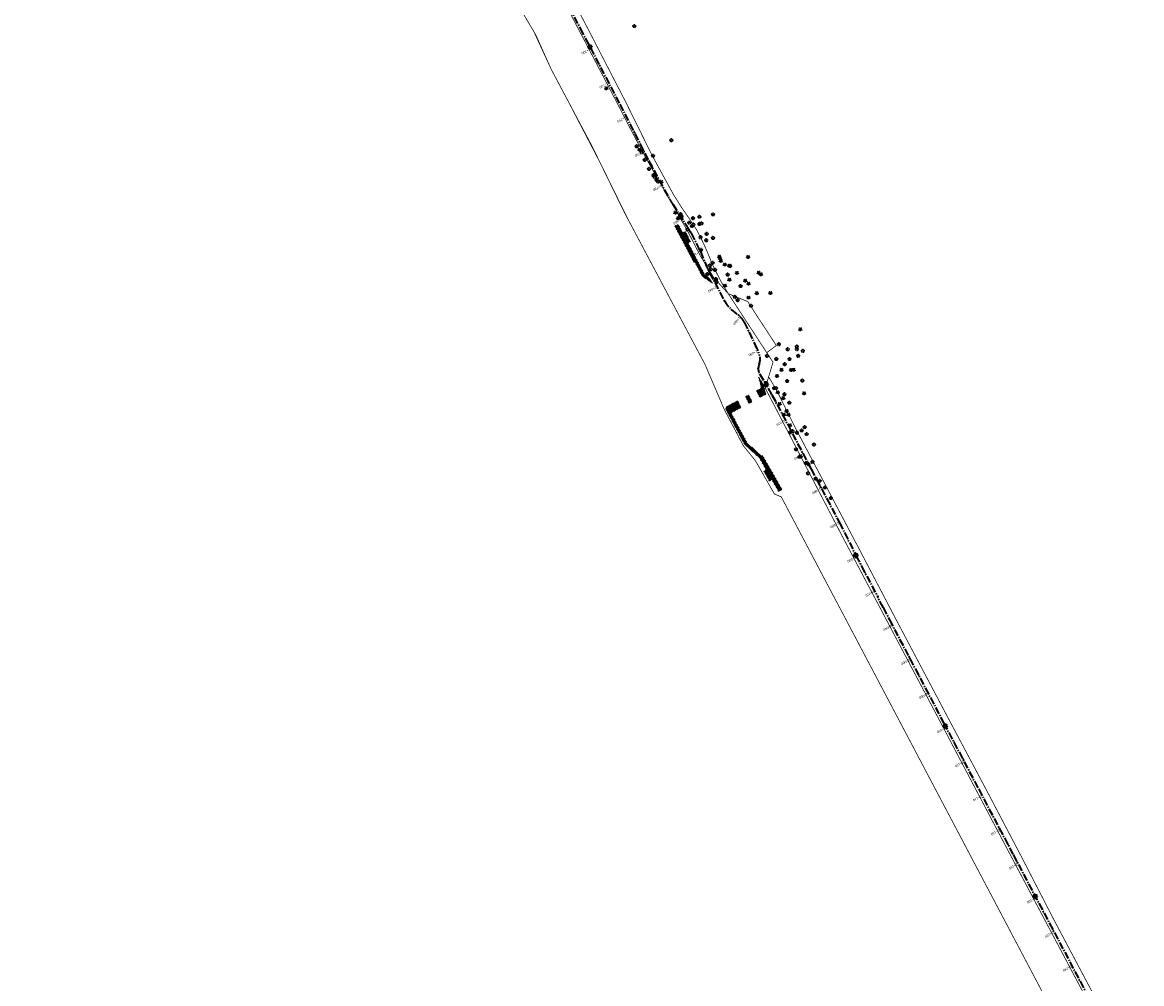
# Model space of a CAD drawing. Header units: metres. Extents: x 7529688 to 7533680, y 5721227 to 5727807.
# Tile 14 of 17: x 7530217 to 7530798, y 5725809 to 5726308. Entities that reach past the tile are written whole.
import ezdxf

# ---------------------------------------------------------------- set-up
doc = ezdxf.new("R2010")
doc.units = ezdxf.units.M
for name, pattern in [('817-dzialki-09-05-04$0$HIDDEN', [0.375, 0.25, -0.125]), ('ACAD_ISO05W100', [33, 24, -3, 0, -3, 0, -3]), ('CENTER2', [28.575, 19.05, -3.175, 3.175, -3.175])]:
    doc.linetypes.add(name, pattern=pattern)
for name, color, linetype in [('C-DROGI-SYTUACJA', 7, 'Continuous'), ('C-DROGI-SYTUACJA-ETYKIETY', 7, 'Continuous'), ('D-hatch-chodniki', 221, 'Continuous')]:
    doc.layers.add(name, color=color, linetype=linetype)
doc.layers.add('D-LR-etap-III', color=7, linetype='817-dzialki-09-05-04$0$HIDDEN', lineweight=50, true_color=0xff1aff)
doc.layers.add('D-pas-drogowy', color=7, linetype='ACAD_ISO05W100', lineweight=50)
doc.layers.add('widok', color=94, linetype='Continuous', lineweight=30)
doc.layers.add('poprzeczki', color=7, linetype='Continuous', true_color=0x0000c7)
doc.styles.get("Standard").update_dxf_attribs({"font": 'arial.ttf'})
pattern_1 = [(45, (0, 0), (-0.33675960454, 0.33675960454), []), (135, (0, 0), (-0.33675960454, -0.33675960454), [])]

# ---------------------------------------------------------------- blocks, each defined once
blk = doc.blocks.new('kilometraz')
at = {"linetype": 'ByBlock', "lineweight": -2}
blk.add_hatch(color=0, dxfattribs=at).paths.add_polyline_path([(0, -0.28125, 0.414213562), (0.28125, 0, 0.414213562), (0, 0.28125)])
at = {"color": 0, "linetype": 'ByBlock', "lineweight": -2}
blk.add_line((0, 0.28125), (0, -0.28125), dxfattribs=at)
blk.add_circle((0, 0), 0.28125, dxfattribs=at)
blk = doc.blocks.new('AeccTickLine')
at = {"color": 0, "linetype": 'ByBlock', "lineweight": -2}
blk.add_line((0, 1), (0, -1), dxfattribs=at)
blk = doc.blocks.new('OBOP01_01')
at = {"linetype": 'Continuous', "lineweight": -2}
blk.add_hatch(color=0, dxfattribs=at).paths.add_polyline_path([(0, -0.1, 1), (0, 0.1, 1)])
at = {"color": 0, "linetype": 'Continuous', "lineweight": -2, "flags": 128}
blk.add_lwpolyline([(0, -1.7), (-0.3, -0.5), (-1.7, -0.5), (-0.6, 0.2), (-1, 1.4), (0, 0.6), (1, 1.4), (0.6, 0.2), (1.7, -0.5), (0.3, -0.5), (0, -1.7)], dxfattribs=at)
at = {"color": 0, "linetype": 'Continuous', "lineweight": -2}
blk.add_circle((0, 0), 0.1, dxfattribs=at)
blk = doc.blocks.new('OBOP02_01')
at = {"linetype": 'Continuous', "lineweight": -2}
blk.add_hatch(color=0, dxfattribs=at).paths.add_polyline_path([(0, -0.1, 1), (0, 0.1, 1)])
at = {"color": 0, "linetype": 'Continuous', "lineweight": -2}
blk.add_circle((0, 0), 0.1, dxfattribs=at)
for centre, radius, start, end in [((-0.8, 0.2), 0.7, 101.6336, 222.6627), ((0, 0.8), 0.7, 29.8459, 150.1541), ((0.8, 0.2), 0.7, 317.3373, 78.3664), ((-0.5, -0.6), 0.71, 174.3693, 292.5572), ((0.5, -0.6), 0.71, 247.4428, 5.6307)]:
    blk.add_arc(centre, radius, start, end, dxfattribs=at)

msp = doc.modelspace()

# ---------------------------------------------------------------- hatches: boundary and pattern name
at = {"layer": 'D-hatch-chodniki', "true_color": 0x6e6e6e}
h = msp.add_hatch(dxfattribs=at)
h.set_pattern_fill('ANSI37', color=8, scale=0.15, style=0)
h.set_pattern_definition(pattern_1)
h.paths.add_polyline_path([(7530569.95, 5726176.26), (7530572.68, 5726174.42), (7530575.08, 5726172.81), (7530573.66, 5726175.53), (7530571.11, 5726177.18), (7530566.59, 5726185.82), (7530562.45, 5726193.74), (7530563.76, 5726194.44), (7530561.04, 5726199.74), (7530559.65, 5726199.11), (7530557.32, 5726203.42), (7530555.52, 5726202.51), (7530557.01, 5726199.69), (7530559.61, 5726194.77), (7530565.54, 5726183.56), (7530565.97, 5726183.81)])
h = msp.add_hatch(dxfattribs=at)
h.set_pattern_fill('ANSI37', color=8, scale=0.15, style=0)
h.set_pattern_definition(pattern_1)
h.paths.add_polyline_path([(7530601.27, 5726114.39), (7530599.74, 5726113.52), (7530597.87, 5726117.1), (7530599.82, 5726118.09), (7530600.32, 5726119.04), (7530599.09, 5726124.19), (7530601.61, 5726120.13), (7530602.79, 5726115.26)])
h = msp.add_hatch(dxfattribs=at)
h.set_pattern_fill('ANSI37', color=8, scale=0.15, style=0)
h.set_pattern_definition(pattern_1)
h.paths.add_polyline_path([(7530595.4, 5726111.95), (7530593.91, 5726114.89), (7530592.15, 5726114), (7530593.98, 5726110.44), (7530595.71, 5726111.35)])
h = msp.add_hatch(dxfattribs=at)
h.set_pattern_fill('ANSI37', color=8, scale=0.15, style=0)
h.set_pattern_definition(pattern_1)
h.paths.add_polyline_path([(7530586.92, 5726111.2), (7530582.36, 5726108.78), (7530581.91, 5726107.56), (7530591.86, 5726089.01), (7530599.5, 5726082.18), (7530602.93, 5726076.07), (7530601.75, 5726075.32), (7530604.72, 5726070.03), (7530605.94, 5726070.81), (7530609.47, 5726064.74), (7530611.24, 5726065.69), (7530601.04, 5726083.53), (7530600.51, 5726083.28), (7530593.06, 5726089.95), (7530585.02, 5726105.05), (7530585.23, 5726105.81), (7530589.97, 5726108.36), (7530588.14, 5726111.85)])

# ---------------------------------------------------------------- linework, layer by layer
at = {"layer": 'C-DROGI-SYTUACJA', "color": 2, "linetype": 'CENTER2', "lineweight": 35, "ltscale": 0.2}
msp.add_lwpolyline([(7530487.26, 5726341.32), (7530506.42, 5726305.12), (7530526.99, 5726265.74), (7530541.92, 5726236.64), (7530552.76, 5726216.63, 0.020438), (7530554.44, 5726213.82), (7530562.08, 5726202.11, -0.024166), (7530564.03, 5726198.78), (7530567.39, 5726192.35, -0.021495), (7530568.85, 5726189.24), (7530572.06, 5726181.56, 0.022535), (7530573.6, 5726178.3), (7530581.27, 5726163.76, 0.096558), (7530584.87, 5726159.29), (7530589.55, 5726155.35, -0.108108), (7530591.63, 5726152.64), (7530599.06, 5726136.87, -0.193566), (7530599.4, 5726130.91), (7530599.1, 5726130, 0.223174), (7530599.58, 5726125.77), (7530602.58, 5726120.93, -0.017191), (7530605.99, 5726114.96), (7530626.32, 5726076.36), (7530641.04, 5726048.53), (7530649.66, 5726031.42, 0.00515), (7530652.49, 5726025.93), (7530660.96, 5726009.94, -0.00515), (7530663.79, 5726004.45), (7530663.79, 5726004.45), (7530666.94, 5725998.21), (7530695.1, 5725944.69), (7530713.31, 5725910.18), (7530731.23, 5725876.24), (7530749.94, 5725840.8), (7530776.61, 5725790.32)], format="xyb", dxfattribs=at)
at = {"layer": 'D-LR-etap-III', "ltscale": 10, "flags": 128}
msp.add_lwpolyline([(7531750.47, 5723895.1, 0.4, 0.4, 0), (7531750.5, 5723895.13, 0.4, 0.4, 0), (7531682.71, 5724022.92, 0.4, 0.4, 0), (7531619.18, 5724147.2, 0.4, 0.4, 0), (7531592.31, 5724198.49, 0.4, 0.4, 0), (7531553.26, 5724272.92, 0.4, 0.4, 0), (7531504.02, 5724366.79, 0.4, 0.4, 0), (7531482.09, 5724407.62, 0.4, 0.4, 0), (7531412.35, 5724541.18, 0.4, 0.4, 0), (7531388.46, 5724586.93, 0.4, 0.4, 0), (7531345.12, 5724669.94, 0.4, 0.4, 0), (7531127.66, 5725081.67, 0.4, 0.4, 0), (7531059.25, 5725211.04, 0.4, 0.4, 0), (7531008.01, 5725307.95, 0.4, 0.4, 0), (7530964.18, 5725390.84, 0.4, 0.4, 0), (7530914.56, 5725484.68, 0.4, 0.4, 0), (7530865.24, 5725577.49, 0.4, 0.4, 0), (7530840.09, 5725624.06, 0.4, 0.4, 0), (7530802.56, 5725694.92, 0.4, 0.4, 0), (7530755.54, 5725787.51, 0.4, 0.4, 0), (7530708.72, 5725876.3, 0.4, 0.4, 0), (7530695.12, 5725902.09, 0.4, 0.4, 0), (7530642.91, 5726001.08, 0.4, 0.4, 0), (7530634.93, 5726016.15, 0.4, 0.4, 0), (7530610.82, 5726061.93, 0.4, 0.4, 0), (7530610.82, 5726061.93, 0.4, 0.4, 0), (7530607.21, 5726063.51, 0.4, 0.4, 0), (7530597.42, 5726080.68, 0.4, 0.4, 0), (7530591.16, 5726088.44, 0.4, 0.4, 0), (7530581.28, 5726107.21, 0.4, 0.4, 0), (7530571.29, 5726130.56, 0.4, 0.4, 0), (7530549.55, 5726171.53, 0.4, 0.4, 0), (7530531.01, 5726206.47, 0.4, 0.4, 0), (7530516.46, 5726236.02, 0.4, 0.4, 0), (7530500.8, 5726266.14, 0.4, 0.4, 0), (7530491.35, 5726283.94, 0.4, 0.4, 0), (7530482.4, 5726303.41, 0.4, 0.4, 0), (7530482.4, 5726303.41, 0.4, 0.4, 0), (7530450.41, 5726357.28, 0.4, 0.4, 0), (7530397.76, 5726458.5, 0.4, 0.4, 0), (7530334.71, 5726583.66, 0.4, 0.4, 0), (7530303.94, 5726645.17, 0.4, 0.4, 0), (7530300.51, 5726651.78, 0.4, 0.4, 0), (7530289.21, 5726671.97, 0.4, 0.4, 0), (7530281.54, 5726685.57, 0.4, 0.4, 0), (7530261.37, 5726724.16, 0.4, 0.4, 0), (7530254.03, 5726738.21, 0.4, 0.4, 0), (7530197.22, 5726845.06, 0.4, 0.4, 0), (7530194.71, 5726849.15, 0.4, 0.4, 0), (7530195.92, 5726850.75, 0.4, 0.4, 0), (7530170.55, 5726892.96, 0.4, 0.4, 0), (7530143.17, 5726945.07, 0.4, 0.4, 0), (7530105.06, 5727018.32, 0.4, 0.4, 0), (7530100.06, 5727027.16, 0.4, 0.4, 0), (7530062.32, 5727099.63, 0.4, 0.4, 0), (7530015.38, 5727189.42, 0.4, 0.4, 0), (7529983.21, 5727250.21, 0.4, 0.4, 0), (7529953.28, 5727306.75, 0.4, 0.4, 0), (7529900.67, 5727406.16, 0.4, 0.4, 0), (7529890.63, 5727425.13, 0.4, 0.4, 0), (7529875.16, 5727454.43, 0.4, 0.4, 0), (7529857.56, 5727487.79, 0.4, 0.4, 0), (7529835.19, 5727530.19, 0.4, 0.4, 0), (7529811.74, 5727574.66, 0.4, 0.4, 0), (7529792.1, 5727611.92, 0.4, 0.4, 0), (7529768.07, 5727657.47, 0.4, 0.4, 0), (7529755.21, 5727682.13, 0.4, 0.4, 0), (7529753.31, 5727681.13, 0.4, 0.4, 0), (7529739.21, 5727707.77, 0.4, 0.4, 0), (7529735.39, 5727711.25, 0.4, 0.4, 0), (7529725.42, 5727730.2, 0.4, 0.4, 0), (7529723.55, 5727729.88, 0.4, 0.4, 0), (7529695.57, 5727782.93, 0.4, 0.4, 0), (7529717.68, 5727794.02, 0.4, 0.4, 0), (7529736.27, 5727758.65, 0.4, 0.4, 0), (7529736.27, 5727758.65, 0.4, 0.4, 0), (7529744.51, 5727750.41, 0.4, 0.4, 0), (7529744.51, 5727750.41, 0.4, 0.4, 0), (7529750.28, 5727738.55, 0.4, 0.4, 0), (7529777.11, 5727687.57, 0.4, 0.4, 0), (7529796.52, 5727651.33, 0.4, 0.4, 0), (7529814.94, 5727616.79, 0.4, 0.4, 0), (7529839.01, 5727572.3, 0.4, 0.4, 0), (7529860.62, 5727532.51, 0.4, 0.4, 0), (7529882.35, 5727491.5, 0.4, 0.4, 0), (7529904.87, 5727449.1, 0.4, 0.4, 0), (7529920.75, 5727418.88, 0.4, 0.4, 0), (7529946.68, 5727368.55, 0.4, 0.4, 0), (7529972.02, 5727320.57, 0.4, 0.4, 0), (7529987.74, 5727290.15, 0.4, 0.4, 0), (7529996.5, 5727273.66, 0.4, 0.4, 0), (7530017.54, 5727234.2, 0.4, 0.4, 0), (7530033.05, 5727204.86, 0.4, 0.4, 0), (7530051.62, 5727170.22, 0.4, 0.4, 0), (7530069.28, 5727137.02, 0.4, 0.4, 0), (7530089.39, 5727097.53, 0.4, 0.4, 0), (7530109.71, 5727060.75, 0.4, 0.4, 0), (7530136.77, 5727011.64, 0.4, 0.4, 0), (7530162.45, 5726962.74, 0.4, 0.4, 0), (7530187.67, 5726916.99, 0.4, 0.4, 0), (7530207.82, 5726879.34, 0.4, 0.4, 0), (7530230.63, 5726834.52, 0.4, 0.4, 0), (7530262.29, 5726776.62, 0.4, 0.4, 0), (7530277.51, 5726760.21, 0.4, 0.4, 0), (7530286.04, 5726744.11, 0.4, 0.4, 0), (7530288.1, 5726735.88, 0.4, 0.4, 0), (7530290.39, 5726725.05, 0.4, 0.4, 0), (7530296.18, 5726713.58, 0.4, 0.4, 0), (7530302.73, 5726701.18, 0.4, 0.4, 0), (7530325.69, 5726657.47, 0.4, 0.4, 0), (7530343.24, 5726623.65, 0.4, 0.4, 0), (7530360.23, 5726591.75, 0.4, 0.4, 0), (7530383.21, 5726548.06, 0.4, 0.4, 0), (7530406.02, 5726503.61, 0.4, 0.4, 0), (7530427.46, 5726462.62, 0.4, 0.4, 0), (7530447.93, 5726424.39, 0.4, 0.4, 0), (7530471.13, 5726379.92, 0.4, 0.4, 0), (7530490.5, 5726343.03, 0.4, 0.4, 0), (7530509.5, 5726306.73, 0.4, 0.4, 0), (7530529.89, 5726267.24, 0.4, 0.4, 0), (7530543.85, 5726238.99, 0.4, 0.4, 0), (7530554.81, 5726218.94, 0.4, 0.4, 0), (7530559.03, 5726212.22, 0.4, 0.4, 0), (7530563.06, 5726206.41, 0.4, 0.4, 0), (7530566.93, 5726200.46, 0.4, 0.4, 0), (7530569.77, 5726194.9, 0.4, 0.4, 0), (7530571.47, 5726191.28, 0.4, 0.4, 0), (7530572.84, 5726188.02, 0.4, 0.4, 0), (7530575.3, 5726182.03, 0.4, 0.4, 0), (7530579.74, 5726173.31, 0.4, 0.4, 0), (7530583.3, 5726167.41, 0.4, 0.4, 0), (7530593.4, 5726163.33, 0.4, 0.4, 0), (7530598.62, 5726155.26, 0.4, 0.4, 0), (7530608.26, 5726140.5, 0.4, 0.4, 0), (7530603.27, 5726136.83, 0.4, 0.4, 0), (7530606.53, 5726131.84, 0.4, 0.4, 0), (7530604.24, 5726124.22, 0.4, 0.4, 0), (7530605.85, 5726121.63, 0.4, 0.4, 0), (7530608.97, 5726116.16, 0.4, 0.4, 0), (7530618.11, 5726097.79, 0.4, 0.4, 0), (7530651.21, 5726034.96, 0.4, 0.4, 0), (7530670.24, 5725998.61, 0.4, 0.4, 0), (7530698.08, 5725945.95, 0.4, 0.4, 0), (7530716.51, 5725911.31, 0.4, 0.4, 0), (7530735.22, 5725875.67, 0.4, 0.4, 0), (7530752.5, 5725842.15, 0.4, 0.4, 0), (7530778.31, 5725793.5, 0.4, 0.4, 0), (7530797.5, 5725756.38, 0.4, 0.4, 0), (7530812.52, 5725728.29, 0.4, 0.4, 0), (7530820.04, 5725713.16, 0.4, 0.4, 0), (7530822.42, 5725710.19, 0.4, 0.4, 0), (7530833.15, 5725688.8, 0.4, 0.4, 0), (7530849.63, 5725656.16, 0.4, 0.4, 0), (7530867.98, 5725621.96, 0.4, 0.4, 0), (7530872.63, 5725612.89, 0.4, 0.4, 0), (7530880.35, 5725597.59, 0.4, 0.4, 0), (7530883.84, 5725593.39, 0.4, 0.4, 0), (7530891.78, 5725587.76, 0.4, 0.4, 0), (7530895.04, 5725584.28, 0.4, 0.4, 0), (7530897.03, 5725580.94, 0.4, 0.4, 0), (7530900.95, 5725579.95, 0.4, 0.4, 0), (7530904.81, 5725571.98, 0.4, 0.4, 0), (7530903.68, 5725568.57, 0.4, 0.4, 0), (7530908.9, 5725558.84, 0.4, 0.4, 0), (7530910.25, 5725545.67, 0.4, 0.4, 0), (7530912.87, 5725538.65, 0.4, 0.4, 0), (7530945.28, 5725478.46, 0.4, 0.4, 0), (7530959.69, 5725450.25, 0.4, 0.4, 0), (7531002.83, 5725368.19, 0.4, 0.4, 0), (7531044.7, 5725290.31, 0.4, 0.4, 0), (7531064.1, 5725253.21, 0.4, 0.4, 0), (7531083.01, 5725216.68, 0.4, 0.4, 0), (7531113.01, 5725158.47, 0.4, 0.4, 0), (7531137.36, 5725113.07, 0.4, 0.4, 0), (7531150.83, 5725086.71, 0.4, 0.4, 0), (7531159.75, 5725076.64, 0.4, 0.4, 0), (7531166.31, 5725074.58, 0.4, 0.4, 0), (7531172.29, 5725062.58, 0.4, 0.4, 0), (7531170.59, 5725055.61, 0.4, 0.4, 0), (7531173.73, 5725044.08, 0.4, 0.4, 0), (7531215.34, 5724964.86, 0.4, 0.4, 0), (7531238.05, 5724921.68, 0.4, 0.4, 0), (7531262.39, 5724875.28, 0.4, 0.4, 0), (7531295.59, 5724811.27, 0.4, 0.4, 0), (7531348.49, 5724712.36, 0.4, 0.4, 0), (7531363.74, 5724682.68, 0.4, 0.4, 0), (7531366.99, 5724675.87, 0.4, 0.4, 0), (7531382.54, 5724646.11, 0.4, 0.4, 0), (7531401.3, 5724610.87, 0.4, 0.4, 0), (7531428.96, 5724558.86, 0.4, 0.4, 0), (7531449.11, 5724520.4, 0.4, 0.4, 0), (7531477.29, 5724465.83, 0.4, 0.4, 0), (7531501, 5724421.11, 0.4, 0.4, 0), (7531512.12, 5724400.55, 0.4, 0.4, 0), (7531513.78, 5724396.76, 0.4, 0.4, 0), (7531526.32, 5724379.39, 0.4, 0.4, 0), (7531566.78, 5724302.74, 0.4, 0.4, 0), (7531612.28, 5724225.61, 0.4, 0.4, 0), (7531620.49, 5724210.55, 0.4, 0.4, 0), (7531631.58, 5724196.26, 0.4, 0.4, 0), (7531653.48, 5724152.43, 0.4, 0.4, 0), (7531661.15, 5724128.49, 0.4, 0.4, 0), (7531673.88, 5724101.19, 0.4, 0.4, 0), (7531684.69, 5724081.18, 0.4, 0.4, 0), (7531699.21, 5724051.17, 0.4, 0.4, 0), (7531704.03, 5724040.58, 0.4, 0.4, 0), (7531704.03, 5724040.58, 0.4, 0.4, 0), (7531703.91, 5724037.17, 0.4, 0.4, 0), (7531736.42, 5723969.23, 0.4, 0.4, 0), (7531738.29, 5723967.7, 0.4, 0.4, 0), (7531742.18, 5723962.35, 0.4, 0.4, 0), (7531744.29, 5723958.62, 0.4, 0.4, 0), (7531755.39, 5723944.19, 0.4, 0.4, 0), (7531758.69, 5723936.76, 0.4, 0.4, 0), (7531780.08, 5723929.25, 0.4, 0.4, 0), (7531792.61, 5723906.34, 0.4, 0.4, 0), (7531792.61, 5723906.34, 0.4, 0.4, 0), (7531756.96, 5723883.06, 0.4, 0.4, 0), (7531750.46, 5723895.13, 0.4, 0.4, 0), (7531750.46, 5723895.13, 0, 0, 0)], format="xyseb", dxfattribs=at)
at = {"layer": 'D-pas-drogowy', "ltscale": 0.2, "flags": 128}
msp.add_lwpolyline([(7531633.02, 5724182.83, 0.4, 0.4, 0), (7531617.56, 5724211.61, 0.4, 0.4, 0), (7531566.78, 5724302.74, 0.4, 0.4, 0), (7531538.42, 5724356.47, 0.4, 0.4, 0), (7531526.32, 5724379.39, 0.4, 0.4, 0), (7531516.1, 5724393.61, 0.4, 0.4, 0.001485), (7531513.78, 5724396.84, 0.4, 0.4, 0), (7531501.87, 5724413.41, 0.4, 0.4, 0), (7531474.93, 5724464.51, 0.4, 0.4, 0), (7531446.2, 5724518.99, 0.4, 0.4, 0), (7531424.96, 5724559.26, 0.4, 0.4, 0), (7531398.44, 5724609.57, 0.4, 0.4, 0), (7531379.65, 5724645.22, 0.4, 0.4, 0), (7531365.23, 5724672.56, 0.4, 0.4, 0), (7531341.31, 5724717.92, 0.4, 0.4, 0), (7531312.9, 5724771.79, 0.4, 0.4, 0), (7531292.59, 5724810.31, 0.4, 0.4, 0), (7531259.39, 5724873.27, 0.4, 0.4, 0), (7531233.74, 5724921.92, 0.4, 0.4, 0), (7531203.07, 5724980.09, 0.4, 0.4, 0), (7531173.47, 5725036.23, 0.4, 0.4, 0), (7531168.27, 5725046.09, 0.4, 0.4, 0), (7531172.29, 5725062.58, 0.4, 0.4, 0), (7531166.31, 5725074.58, 0.4, 0.4, 0), (7531150.32, 5725079.6, 0.4, 0.4, 0), (7531141.5, 5725096.43, 0.4, 0.4, 0), (7531109.31, 5725157.81, 0.4, 0.4, 0), (7531086.64, 5725201.05, 0.4, 0.4, 0), (7531059.2, 5725253.38, 0.4, 0.4, 0), (7531028.21, 5725312.49, 0.4, 0.4, 0), (7530999.1, 5725367.99, 0.4, 0.4, 0), (7530956.25, 5725449.72, 0.4, 0.4, 0), (7530924.4, 5725510.46, 0.4, 0.4, 0), (7530897.51, 5725561.74, 0.4, 0.4, 0), (7530894.46, 5725566.14, 0.4, 0.4, 0), (7530892.16, 5725570.49, 0.4, 0.4, 0), (7530869.36, 5725613.31, 0.4, 0.4, 0), (7530861.69, 5725627.7, 0.4, 0.4, 0), (7530852.74, 5725644.52, 0.4, 0.4, 0), (7530831.51, 5725684.2, 0.4, 0.4, 0), (7530811.13, 5725722.52, 0.4, 0.4, 0), (7530792.35, 5725757.94, 0.4, 0.4, 0), (7530768.03, 5725803.8, 0.4, 0.4, 0), (7530748.77, 5725840.18, 0.4, 0.4, 0), (7530727.7, 5725879.97, 0.4, 0.4, 0), (7530712.1, 5725909.55, 0.4, 0.4, 0), (7530693.64, 5725944.65, 0.4, 0.4, 0), (7530665.7, 5725997.54, 0.4, 0.4, 0), (7530641.76, 5726042.88, 0.4, 0.4, 0), (7530616.5, 5726091.48, 0.4, 0.4, 0), (7530604.63, 5726114.32, 0.4, 0.4, -0.007763), (7530602.5, 5726118.43, 0.4, 0.4, 0), (7530603.99, 5726123.39, 0.4, 0.4, 0), (7530606.53, 5726131.84, 0.4, 0.4, 0), (7530603.27, 5726136.83, 0.4, 0.4, 0), (7530593.78, 5726151.37, 0.4, 0.4, 0), (7530590.2, 5726156.84, 0.4, 0.4, 0), (7530583.3, 5726167.41, 0.4, 0.4, 0), (7530580.58, 5726170.43, 0.4, 0.4, 0), (7530575.85, 5726175.67, 0.4, 0.4, 0), (7530569.01, 5726186.66, 0.4, 0.4, 0), (7530562.56, 5726199.19, 0.4, 0.4, 0), (7530555.67, 5726211.39, 0.4, 0.4, 0), (7530548.29, 5726224.23, 0.4, 0.4, 0), (7530540.58, 5726237.71, 0.4, 0.4, 0), (7530532.68, 5726252.65, 0.4, 0.4, 0), (7530524.06, 5726269.35, 0.4, 0.4, 0), (7530502.82, 5726309.91, 0.4, 0.4, 0), (7530488.83, 5726336.63, 0.4, 0.4, 0), (7530466.03, 5726380.16, 0.4, 0.4, 0), (7530438.47, 5726432.77, 0.4, 0.4, 0), (7530424.53, 5726459.09, 0.4, 0.4, 0), (7530401.63, 5726502.97, 0.4, 0.4, 0), (7530383.38, 5726538.06, 0.4, 0.4, 0), (7530353.97, 5726593.52, 0.4, 0.4, 0), (7530338.47, 5726622.74, 0.4, 0.4, 0), (7530322.01, 5726653.88, 0.4, 0.4, 0), (7530297.54, 5726700.33, 0.4, 0.4, 0), (7530287.38, 5726719.6, 0.4, 0.4, 0), (7530285.95, 5726722.32, 0.4, 0.4, 0), (7530280.26, 5726733.12, 0.4, 0.4, 0), (7530266.73, 5726758.74, 0.4, 0.4, 0), (7530260.42, 5726770.47, 0.4, 0.4, 0), (7530253.25, 5726783.82, 0.4, 0.4, 0), (7530244.95, 5726799.33, 0.4, 0.4, 0), (7530239.39, 5726808.49, 0.4, 0.4, 0), (7530238.29, 5726807.9, 0.4, 0.4, 0), (7530218.11, 5726850.67, 0.4, 0.4, 0), (7530175.91, 5726928.17, 0.4, 0.4, 0), (7530096.68, 5727076.15, 0.4, 0.4, 0), (7530094.68, 5727079.89, 0.4, 0.4, 0), (7530064.6, 5727135.52, 0.4, 0.4, 0), (7530046.73, 5727168.89, 0.4, 0.4, 0), (7530025.8, 5727208.46, 0.4, 0.4, 0), (7530012.85, 5727232.98, 0.4, 0.4, 0), (7529994.15, 5727268.45, 0.4, 0.4, 0), (7529981.67, 5727291.93, 0.4, 0.4, 0), (7529949.89, 5727351.73, 0.4, 0.4, 0), (7529924.75, 5727399.03, 0.4, 0.4, 0), (7529915.52, 5727417.1, 0.4, 0.4, 0), (7529885.83, 5727475.19, 0.4, 0.4, 0), (7529862.56, 5727519.97, 0.4, 0.4, 0), (7529852.98, 5727538.19, 0.4, 0.4, 0), (7529836.51, 5727569.51, 0.4, 0.4, 0), (7529815.37, 5727609.14, 0.4, 0.4, 0), (7529792.8, 5727651.25, 0.4, 0.4, 0), (7529774.2, 5727685.86, 0.4, 0.4, 0), (7529746.97, 5727736.06, 0.4, 0.4, 0), (7529733.92, 5727757.62, 0.4, 0.4, 0), (7529708.61, 5727806.39, 0.4, 0.4, 0), (7529688.49, 5727796.34, 0.4, 0.4, 0), (7529723.55, 5727729.88, 0.4, 0.4, 0), (7529725.42, 5727730.2, 0.4, 0.4, 0), (7529735.38, 5727711.28, 0.4, 0.4, 0), (7529739.21, 5727707.77, 0.4, 0.4, 0), (7529753.31, 5727681.13, 0.4, 0.4, 0), (7529755.18, 5727682.11, 0.4, 0.4, 0), (7529792.1, 5727611.92, 0.4, 0.4, 0), (7529811.74, 5727574.66, 0.4, 0.4, 0), (7529835.19, 5727530.19, 0.4, 0.4, 0), (7529857.56, 5727487.79, 0.4, 0.4, 0), (7529875.16, 5727454.43, 0.4, 0.4, 0), (7529890.63, 5727425.13, 0.4, 0.4, 0), (7529900.67, 5727406.16, 0.4, 0.4, 0), (7529953.28, 5727306.75, 0.4, 0.4, 0), (7529983.21, 5727250.21, 0.4, 0.4, 0), (7530015.38, 5727189.42, 0.4, 0.4, 0), (7530062.32, 5727099.63, 0.4, 0.4, 0), (7530100.06, 5727027.16, 0.4, 0.4, 0), (7530105.06, 5727018.32, 0.4, 0.4, 0), (7530143.17, 5726945.07, 0.4, 0.4, 0), (7530170.55, 5726892.96, 0.4, 0.4, 0), (7530195.92, 5726850.75, 0.4, 0.4, 0), (7530194.71, 5726849.15, 0.4, 0.4, 0), (7530197.22, 5726845.06, 0.4, 0.4, 0), (7530254.03, 5726738.21, 0.4, 0.4, 0), (7530261.37, 5726724.16, 0.4, 0.4, 0), (7530281.54, 5726685.57, 0.4, 0.4, 0), (7530289.21, 5726671.97, 0.4, 0.4, 0), (7530300.51, 5726651.78, 0.4, 0.4, 0), (7530303.94, 5726645.17, 0.4, 0.4, 0), (7530334.71, 5726583.66, 0.4, 0.4, 0), (7530397.76, 5726458.5, 0.4, 0.4, 0), (7530450.41, 5726357.28, 0.4, 0.4, 0), (7530482.4, 5726303.41, 0.4, 0.4, 0), (7530483.69, 5726301, 0.4, 0.4, 0), (7530491.35, 5726283.94, 0.4, 0.4, 0), (7530512.67, 5726243.78, 0.4, 0.4, 0), (7530529.43, 5726209.46, 0.4, 0.4, 0), (7530571.29, 5726130.56, 0.4, 0.4, 0), (7530581.28, 5726107.21, 0.4, 0.4, 0), (7530591.16, 5726088.44, 0.4, 0.4, 0), (7530597.42, 5726080.68, 0.4, 0.4, 0), (7530607.21, 5726063.51, 0.4, 0.4, 0), (7530610.82, 5726061.93, 0.4, 0.4, 0), (7530634.93, 5726016.15, 0.4, 0.4, 0), (7530642.91, 5726001.08, 0.4, 0.4, 0), (7530695.12, 5725902.09, 0.4, 0.4, 0), (7530708.72, 5725876.3, 0.4, 0.4, 0), (7530755.54, 5725787.51, 0.4, 0.4, 0), (7530802.56, 5725694.92, 0.4, 0.4, 0), (7530840.09, 5725624.06, 0.4, 0.4, 0), (7530865.24, 5725577.49, 0.4, 0.4, 0), (7530914.56, 5725484.68, 0.4, 0.4, 0), (7530964.18, 5725390.84, 0.4, 0.4, 0), (7531008.01, 5725307.95, 0.4, 0.4, 0), (7531059.25, 5725211.04, 0.4, 0.4, 0), (7531127.66, 5725081.67, 0.4, 0.4, 0), (7531345.12, 5724669.94, 0.4, 0.4, 0), (7531388.46, 5724586.93, 0.4, 0.4, 0), (7531412.35, 5724541.18, 0.4, 0.4, 0), (7531482.09, 5724407.62, 0.4, 0.4, 0), (7531504.02, 5724366.79, 0.4, 0.4, 0), (7531519.37, 5724337.52, 0.4, 0.4, 0), (7531563.75, 5724252.93, 0.4, 0.4, 0), (7531602.18, 5724179.68, 0.4, 0.4, 0), (7531619.18, 5724147.2, 0.4, 0.4, 0), (7531625.04, 5724135.64, 0.4, 0.4, 0), (7531656.8, 5724073.32, 0.4, 0.4, 0), (7531675.12, 5724037.36, 0.4, 0.4, 0), (7531682.71, 5724022.92, 0.4, 0.4, 0), (7531705.57, 5723979.81, 0.4, 0.4, 0), (7531736.61, 5723921.26, 0.4, 0.4, 0), (7531750.46, 5723895.13, 0.4, 0.4, 0), (7531740.77, 5723886.56, 0.4, 0.4, 0), (7531732.86, 5723885, 0.4, 0.4, 0), (7531722.18, 5723887.77, 0.4, 0.4, 0), (7531729.87, 5723862.17, 0.4, 0.4, 0), (7531742.92, 5723861.93, 0.4, 0.4, 0), (7531763.71, 5723859.52, 0.4, 0.4, 0), (7531768.42, 5723854.12, 0.4, 0.4, 0), (7531787.42, 5723817.97, 0.4, 0.4, 0), (7531795.57, 5723809.82, 0.4, 0.4, 0), (7531816.35, 5723819.85, 0.4, 0.4, 0), (7531816.35, 5723819.85, 0.4, 0.4, 0), (7531805.06, 5723843.23, 0.4, 0.4, 0), (7531803.61, 5723886.23, 0.4, 0.4, 0), (7531803.61, 5723886.23, 0.4, 0.4, 0), (7531780.08, 5723929.25, 0.4, 0.4, 0), (7531758.69, 5723936.76, 0.4, 0.4, 0), (7531749.36, 5723946.41, 0.4, 0.4, 0), (7531742.71, 5723953.29, 0.4, 0.4, 0), (7531735.18, 5723967.88, 0.4, 0.4, 0), (7531722.37, 5723992.68, 0.4, 0.4, 0), (7531705.04, 5724030.89, 0.4, 0.4, 0), (7531699.47, 5724043.17, 0.4, 0.4, 0), (7531692.69, 5724058.11, 0.4, 0.4, 0), (7531679.67, 5724084.02, 0.4, 0.4, 0), (7531674.55, 5724094.21, 0.4, 0.4, 0), (7531666.63, 5724114, 0.4, 0.4, 0), (7531649, 5724153.82, 0.4, 0.4, 0), (7531641.49, 5724149.34, 0.4, 0.4, 0), (7531626.04, 5724179.34, 0.4, 0.4, 0), (7531633.03, 5724182.84, 0, 0, 0)], format="xyseb", dxfattribs=at)

# ---------------------------------------------------------------- block references
at = {"layer": 'poprzeczki', "color": 2, "linetype": 'Continuous', "lineweight": 60, "xscale": 0.25, "yscale": 0.25, "zscale": 0.25}
for p, rotation in [((7530506.83, 5726304.32), 297.5819487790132), ((7530516.1, 5726286.6), 297.5819487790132), ((7530520.73, 5726277.73), 297.5819487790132), ((7530525.36, 5726268.87), 297.5819487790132), ((7530529.94, 5726259.98), 297.1624394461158), ((7530534.51, 5726251.09), 297.1624394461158), ((7530539.07, 5726242.19), 297.1624394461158), ((7530543.71, 5726233.33), 298.4475238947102), ((7530548.48, 5726224.54), 298.4475238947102), ((7530553.25, 5726215.75), 299.8848681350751), ((7530563.98, 5726198.88), 297.7573631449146), ((7530568.53, 5726189.98), 293.8248210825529), ((7530572.4, 5726180.76), 293.915256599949), ((7530576.99, 5726171.87), 297.8318275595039), ((7530581.68, 5726163.04), 301.000743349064), ((7530588.74, 5726156.04), 319.8929019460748), ((7530593.97, 5726147.67), 295.2121752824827), ((7530598.23, 5726138.63), 295.2121752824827), ((7530598.88, 5726129.05), 262.5947072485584), ((7530607.86, 5726111.41), 297.7754370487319), ((7530612.52, 5726102.56), 297.7754370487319), ((7530617.18, 5726093.71), 297.7754370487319), ((7530621.84, 5726084.87), 297.7754370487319), ((7530626.5, 5726076.02), 297.8823348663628), ((7530631.18, 5726067.18), 297.8823348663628), ((7530635.85, 5726058.34), 297.8823348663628), ((7530640.53, 5726049.5), 297.8823348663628), ((7530645.05, 5726040.58), 296.7234889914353), ((7530654.16, 5726022.78), 297.9036792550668), ((7530658.84, 5726013.94), 297.9036792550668), ((7530663.48, 5726005.08), 296.857851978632), ((7530668.01, 5725996.17), 297.7532773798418), ((7530672.67, 5725987.32), 297.7532773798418), ((7530677.32, 5725978.47), 297.7532773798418), ((7530681.98, 5725969.62), 297.7532773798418), ((7530686.64, 5725960.77), 297.7532773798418), ((7530691.29, 5725951.92), 297.7532773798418), ((7530700.62, 5725934.23), 297.8175593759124), ((7530705.29, 5725925.38), 297.8175593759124), ((7530709.95, 5725916.54), 297.8175593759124), ((7530714.62, 5725907.69), 297.8340544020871), ((7530719.29, 5725898.85), 297.8340544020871), ((7530723.96, 5725890.01), 297.8340544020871), ((7530728.63, 5725881.16), 297.8340544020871), ((7530733.3, 5725872.32), 297.8366923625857), ((7530737.97, 5725863.48), 297.8366923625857), ((7530747.31, 5725845.79), 297.8366923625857), ((7530751.98, 5725836.95), 297.8454490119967), ((7530756.65, 5725828.11), 297.8454490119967), ((7530761.32, 5725819.27), 297.8454490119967), ((7530765.99, 5725810.42), 297.8454490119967)]:
    msp.add_blockref('AeccTickLine', p, dxfattribs=dict(at, rotation=rotation))
at = {"layer": 'poprzeczki', "color": 10, "linetype": 'Continuous', "lineweight": 60, "xscale": 2.249999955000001, "yscale": 2.249999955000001, "zscale": 2.249999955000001}
for p, rotation in [((7530511.46, 5726295.46), 297.5819487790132), ((7530558.66, 5726207.35), 303.1308879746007), ((7530603.04, 5726120.17), 301.2039985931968), ((7530649.54, 5726031.65), 296.7234889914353), ((7530695.95, 5725943.07), 297.8175593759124), ((7530742.64, 5725854.64), 297.8366923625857)]:
    msp.add_blockref('kilometraz', p, dxfattribs=dict(at, rotation=rotation))
at = {"layer": 'widok', "linetype": 'Continuous', "xscale": 0.5, "yscale": 0.5, "zscale": 0.5}
for name, p in [('OBOP02_01', (7530534.51, 5726306.33)), ('OBOP01_01', (7530519.98, 5726273.94)), ('OBOP02_01', (7530553.77, 5726247.12)), ('OBOP02_01', (7530535.74, 5726243.94)), ('OBOP01_01', (7530537.22, 5726242.12)), ('OBOP02_01', (7530538.24, 5726240.86)), ('OBOP02_01', (7530539.92, 5726236.9)), ('OBOP02_01', (7530544.19, 5726239.01)), ('OBOP02_01', (7530542.15, 5726232.22)), ('OBOP02_01', (7530544.43, 5726228.87)), ('OBOP02_01', (7530545.14, 5726227.93)), ('OBOP02_01', (7530546.13, 5726226.4)), ('OBOP02_01', (7530546.7, 5726225.68)), ('OBOP01_01', (7530548.49, 5726225.44)), ('OBOP01_01', (7530555.85, 5726209.4)), ('OBOP01_01', (7530557.18, 5726206.57)), ('OBOP02_01', (7530558.47, 5726208.77)), ('OBOP02_01', (7530564.99, 5726206.64)), ('OBOP02_01', (7530568.31, 5726207.35)), ('OBOP02_01', (7530575.38, 5726208.59)), ('OBOP02_01', (7530562.1, 5726200.74)), ('OBOP02_01', (7530562.97, 5726204.27)), ('OBOP02_01', (7530564.42, 5726202.52)), ('OBOP02_01', (7530565.17, 5726203.31)), ('OBOP02_01', (7530568.32, 5726203.62)), ('OBOP02_01', (7530569.39, 5726203.89)), ('OBOP02_01', (7530568.85, 5726196.72)), ('OBOP02_01', (7530571.86, 5726195.15)), ('OBOP02_01', (7530572.04, 5726198.5)), ('OBOP02_01', (7530575.36, 5726196.37)), ('OBOP02_01', (7530569.15, 5726190.24)), ('OBOP02_01', (7530573.69, 5726182.06)), ('OBOP02_01', (7530575.17, 5726183.48)), ('OBOP01_01', (7530578.65, 5726186.55)), ('OBOP01_01', (7530578.99, 5726185.74)), ('OBOP01_01', (7530579.41, 5726184.47)), ('OBOP01_01', (7530581.45, 5726182.52)), ('OBOP01_01', (7530583.8, 5726181.95)), ('OBOP01_01', (7530584.23, 5726181.77)), ('OBOP01_01', (7530593.57, 5726186.4)), ('OBOP02_01', (7530572.4, 5726177.59)), ('OBOP02_01', (7530574.18, 5726180.13)), ('OBOP02_01', (7530576.39, 5726179.8)), ('OBOP02_01', (7530582.96, 5726177.34)), ('OBOP01_01', (7530587.8, 5726178.16)), ('OBOP01_01', (7530599.07, 5726178.31)), ('OBOP01_01', (7530600.24, 5726177.39)), ('OBOP02_01', (7530576.84, 5726175.01)), ('OBOP02_01', (7530576.92, 5726174.93)), ('OBOP02_01', (7530577.22, 5726173.52)), ('OBOP01_01', (7530581.56, 5726171.53)), ('OBOP01_01', (7530583.87, 5726174.63)), ('OBOP02_01', (7530589.68, 5726171.39)), ('OBOP01_01', (7530592.13, 5726174.15)), ('OBOP01_01', (7530593.78, 5726172.59)), ('OBOP02_01', (7530586.7, 5726165.76)), ('OBOP02_01', (7530588.15, 5726164.08)), ('OBOP01_01', (7530593.8, 5726165.37)), ('OBOP01_01', (7530598.07, 5726167.67)), ('OBOP01_01', (7530605.15, 5726167.71)), ('OBOP02_01', (7530595.1, 5726161.15)), ('OBOP01_01', (7530620.7, 5726148.9)), ('OBOP02_01', (7530609.52, 5726141.14)), ('OBOP02_01', (7530603.42, 5726135.17)), ('OBOP02_01', (7530614.1, 5726138.6)), ('OBOP02_01', (7530618.87, 5726138.61)), ('OBOP02_01', (7530618.9, 5726139.99)), ('OBOP02_01', (7530619.56, 5726135.13)), ('OBOP02_01', (7530622.01, 5726137.73)), ('OBOP02_01', (7530608.21, 5726133.53)), ('OBOP02_01', (7530612.61, 5726130.85)), ('OBOP02_01', (7530615.11, 5726133.49)), ('OBOP01_01', (7530608.58, 5726124.65)), ('OBOP01_01', (7530610.94, 5726127.88)), ('OBOP01_01', (7530615.87, 5726127.77)), ('OBOP01_01', (7530617.23, 5726127.89)), ('OBOP02_01', (7530602.95, 5726121.03)), ('OBOP02_01', (7530607.15, 5726118.41)), ('OBOP02_01', (7530608.08, 5726118.41)), ('OBOP02_01', (7530613.9, 5726122.08)), ('OBOP02_01', (7530621.72, 5726122.35)), ('OBOP01_01', (7530608.96, 5726116.21)), ('OBOP01_01', (7530611.81, 5726113.17)), ('OBOP02_01', (7530612.45, 5726115.21)), ('OBOP01_01', (7530622.65, 5726115.68)), ('OBOP01_01', (7530609.93, 5726110.19)), ('OBOP01_01', (7530613.57, 5726106.5)), ('OBOP02_01', (7530614.97, 5726110.8)), ('OBOP01_01', (7530612.13, 5726104.55)), ('OBOP01_01', (7530614.53, 5726104.61)), ('OBOP01_01', (7530615.31, 5726099.07)), ('OBOP02_01', (7530615.34, 5726095.43)), ('OBOP02_01', (7530616.68, 5726096.04)), ('OBOP02_01', (7530618.93, 5726095.3)), ('OBOP02_01', (7530621.39, 5726096.46)), ('OBOP02_01', (7530622.95, 5726098.19)), ('OBOP02_01', (7530623.96, 5726094.54)), ('OBOP02_01', (7530627.76, 5726089.16)), ('OBOP02_01', (7530618.48, 5726086.63)), ('OBOP02_01', (7530620.23, 5726082.79)), ('OBOP02_01', (7530620.89, 5726082.81)), ('OBOP02_01', (7530623.52, 5726079.5)), ('OBOP02_01', (7530624.89, 5726078.95)), ('OBOP02_01', (7530627.03, 5726080.1)), ('OBOP02_01', (7530624.7, 5726074.24)), ('OBOP02_01', (7530628.69, 5726071.4)), ('OBOP02_01', (7530630.74, 5726070.32)), ('OBOP02_01', (7530633.54, 5726066.87)), ('OBOP02_01', (7530636.51, 5726061.35))]:
    msp.add_blockref(name, p, dxfattribs=at)

# ---------------------------------------------------------------- texts
at = {"layer": 'C-DROGI-SYTUACJA-ETYKIETY', "color": 2}
for s, rotation, p in [('1+700', 207.58195, (7530511.31, 5726294.95)), ('1+720', 207.58195, (7530520.57, 5726277.23)), ('1+740', 207.16244, (7530529.78, 5726259.48)), ('1+760', 207.16244, (7530538.91, 5726241.69)), ('1+780', 208.44752, (7530548.33, 5726224.03)), ('1+800', 213.13089, (7530558.55, 5726206.83)), ('1+820', 203.82482, (7530568.34, 5726189.48)), ('1+840', 207.83183, (7530576.83, 5726171.37)), ('1+860', 229.8929, (7530588.78, 5726155.51)), ('1+880', 205.21218, (7530598.05, 5726138.13)), ('1+900', 211.204, (7530602.92, 5726119.65)), ('1+920', 207.77544, (7530612.36, 5726102.05)), ('1+940', 207.77544, (7530621.68, 5726084.36)), ('1+960', 207.88233, (7530631.02, 5726066.67)), ('1+980', 207.88233, (7530640.37, 5726048.99)), ('2+000', 206.72349, (7530649.38, 5726031.14)), ('2+020', 207.90368, (7530658.69, 5726013.43)), ('2+040', 207.75328, (7530667.85, 5725995.66)), ('2+060', 207.75328, (7530677.17, 5725977.96)), ('2+080', 207.75328, (7530686.48, 5725960.26)), ('2+100', 207.81756, (7530695.8, 5725942.56)), ('2+120', 207.81756, (7530705.13, 5725924.88)), ('2+140', 207.83405, (7530714.46, 5725907.19)), ('2+160', 207.83405, (7530723.8, 5725889.5)), ('2+180', 207.83669, (7530733.14, 5725871.81)), ('2+200', 207.83669, (7530742.48, 5725854.13)), ('2+220', 207.84545, (7530751.82, 5725836.44)), ('2+240', 207.84545, (7530761.16, 5725818.76))]:
    msp.add_text(s, height=1.25, rotation=rotation, dxfattribs=at).set_placement(p)

doc.saveas('drawing.dxf')
